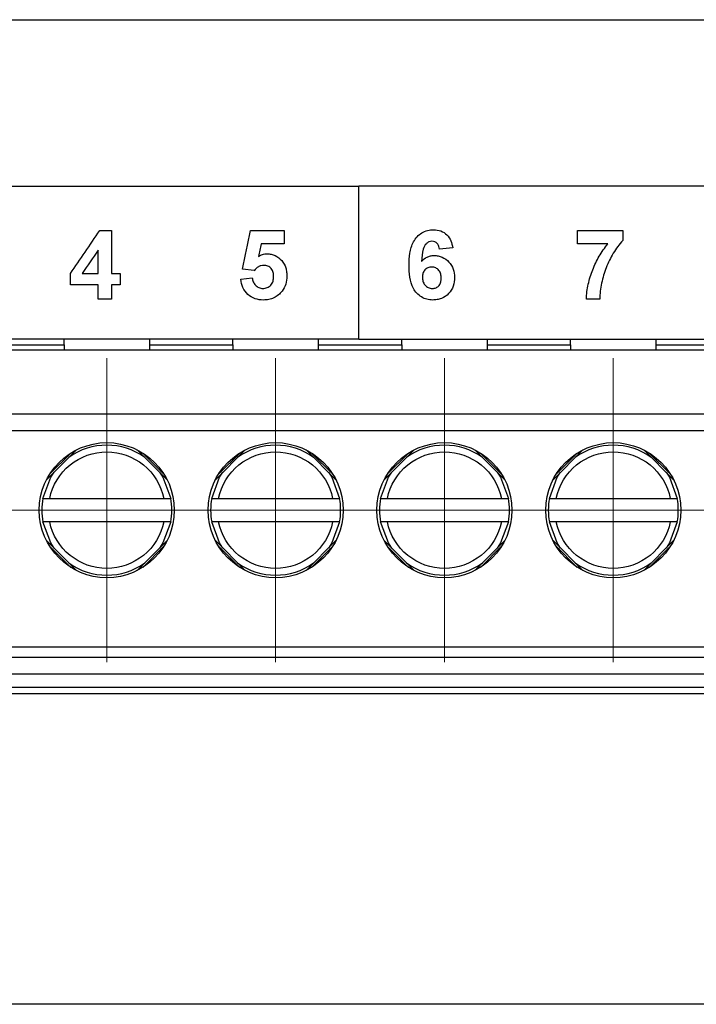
# Model space of a CAD drawing. Header units: millimetres. Extents: x -0.39 to 0.76, y -0.29 to 0.59.
# Tile 31 of 137: x 0.2087 to 0.2287, y 0.0955 to 0.1247. Entities that reach past the tile are written whole.
import ezdxf

# ---------------------------------------------------------------- set-up
doc = ezdxf.new("R2010")
doc.units = ezdxf.units.MM

# ---------------------------------------------------------------- blocks, each defined once
blk = doc.blocks.new('SW_CENTERMARKSYMBOL_7')
at = {"color": 0, "linetype": 'Continuous', "lineweight": 18}
for p, q in [((0, 0.0025), (0, 0.0045)), ((0, 0), (0, 0.0025)), ((-0.0025, 0), (-0.0045, 0)), ((0, 0), (-0.0025, 0)), ((0, 0), (0, -0.0025)), ((0, 0), (0.0025, 0)), ((0.0025, 0), (0.0045, 0)), ((0, -0.0025), (0, -0.0045))]:
    blk.add_line(p, q, dxfattribs=at)
blk = doc.blocks.new('SW_CENTERMARKSYMBOL_8')
at = {"color": 0, "linetype": 'Continuous', "lineweight": 18}
for p, q in [((0, 0.0025), (0, 0.0045)), ((0, 0), (0, 0.0025)), ((-0.0025, 0), (-0.0045, 0)), ((0, 0), (-0.0025, 0)), ((0, 0), (0, -0.0025)), ((0, 0), (0.0025, 0)), ((0.0025, 0), (0.0045, 0)), ((0, -0.0025), (0, -0.0045))]:
    blk.add_line(p, q, dxfattribs=at)
blk = doc.blocks.new('SW_CENTERMARKSYMBOL_9')
at = {"color": 0, "linetype": 'Continuous', "lineweight": 18}
for p, q in [((0, 0.0025), (0, 0.0045)), ((0, 0), (0, 0.0025)), ((-0.0025, 0), (-0.0045, 0)), ((0, 0), (-0.0025, 0)), ((0, 0), (0, -0.0025)), ((0, 0), (0.0025, 0)), ((0.0025, 0), (0.0045, 0)), ((0, -0.0025), (0, -0.0045))]:
    blk.add_line(p, q, dxfattribs=at)
blk = doc.blocks.new('SW_CENTERMARKSYMBOL_10')
at = {"color": 0, "linetype": 'Continuous', "lineweight": 18}
for p, q in [((0, 0.0025), (0, 0.0045)), ((0, 0), (0, 0.0025)), ((-0.0025, 0), (-0.0045, 0)), ((0, 0), (-0.0025, 0)), ((0, 0), (0, -0.0025)), ((0, 0), (0.0025, 0)), ((0.0025, 0), (0.0045, 0)), ((0, -0.0025), (0, -0.0045))]:
    blk.add_line(p, q, dxfattribs=at)
blk = doc.blocks.new('SW_CENTERMARKSYMBOL_11')
at = {"color": 0, "linetype": 'Continuous', "lineweight": 18}
for p, q in [((0, 0.0025), (0, 0.0045)), ((0, 0), (0, 0.0025)), ((-0.0025, 0), (-0.0045, 0)), ((0, 0), (-0.0025, 0)), ((0, 0), (0, -0.0025)), ((0, 0), (0.0025, 0)), ((0.0025, 0), (0.0045, 0)), ((0, -0.0025), (0, -0.0045))]:
    blk.add_line(p, q, dxfattribs=at)
blk = doc.blocks.new('SW_CENTERMARKSYMBOL_12')
at = {"color": 0, "linetype": 'Continuous', "lineweight": 18}
for p, q in [((0, 0.0025), (0, 0.0045)), ((0, 0), (0, 0.0025)), ((-0.0025, 0), (-0.0045, 0)), ((0, 0), (-0.0025, 0)), ((0, 0), (0, -0.0025)), ((0, 0), (0.0025, 0)), ((0.0025, 0), (0.0045, 0)), ((0, -0.0025), (0, -0.0045))]:
    blk.add_line(p, q, dxfattribs=at)

msp = doc.modelspace()

# ---------------------------------------------------------------- linework, layer by layer
at = {"color": 7, "linetype": 'Continuous', "lineweight": 25}
for p, q in [((0.144836, 0.124705), (0.266072, 0.124705)), ((0.175707, 0.119776), (0.218707, 0.119776)), ((0.261707, 0.119776), (0.218707, 0.119776)), ((0.211036, 0.118458), (0.211379, 0.118458)), ((0.215498, 0.118458), (0.216499, 0.118458)), ((0.225184, 0.118458), (0.226528, 0.118458)), ((0.216499, 0.118063), (0.215815, 0.118063)), ((0.221487, 0.117948), (0.221092, 0.117905)), ((0.22608, 0.118063), (0.225184, 0.118063)), ((0.215606, 0.117273), (0.215261, 0.117321)), ((0.210514, 0.117193), (0.210984, 0.117193)), ((0.211379, 0.117193), (0.211642, 0.117193)), ((0.215208, 0.117017), (0.215551, 0.117062)), ((0.210984, 0.116851), (0.210167, 0.116851)), ((0.211642, 0.116851), (0.211379, 0.116851)), ((0.211379, 0.11643), (0.210984, 0.11643)), ((0.225843, 0.11643), (0.225448, 0.11643)), ((0.218707, 0.115243), (0.193293, 0.115243)), ((0.209979, 0.11508), (0.209979, 0.115243)), ((0.212507, 0.115243), (0.212507, 0.11508)), ((0.214979, 0.11508), (0.214979, 0.115243)), ((0.217507, 0.115243), (0.217507, 0.11508)), ((0.218707, 0.115243), (0.259193, 0.115243)), ((0.219979, 0.11508), (0.219979, 0.115243)), ((0.222507, 0.115243), (0.222507, 0.11508)), ((0.224979, 0.11508), (0.224979, 0.115243)), ((0.227507, 0.115243), (0.227507, 0.11508)), ((0.193743, 0.11493), (0.258743, 0.11493)), ((0.207507, 0.11508), (0.209979, 0.11508)), ((0.209979, 0.11508), (0.209979, 0.11493)), ((0.212507, 0.11508), (0.214979, 0.11508)), ((0.212507, 0.11508), (0.212507, 0.11493)), ((0.214979, 0.11508), (0.214979, 0.11493)), ((0.217507, 0.11508), (0.217507, 0.11493)), ((0.217507, 0.11508), (0.219979, 0.11508)), ((0.219979, 0.11508), (0.219979, 0.11493)), ((0.222507, 0.11508), (0.222507, 0.11493)), ((0.222507, 0.11508), (0.224979, 0.11508)), ((0.224979, 0.11508), (0.224979, 0.11493)), ((0.227507, 0.11508), (0.229979, 0.11508)), ((0.227507, 0.11508), (0.227507, 0.11493)), ((0.193743, 0.11303), (0.258743, 0.11303)), ((0.258743, 0.11253), (0.193743, 0.11253)), ((0.209458, 0.111083), (0.210341, 0.111965)), ((0.210178, 0.111873), (0.20955, 0.111245)), ((0.212145, 0.111965), (0.213028, 0.111083)), ((0.212936, 0.111245), (0.212308, 0.111873)), ((0.214458, 0.111083), (0.215341, 0.111965)), ((0.215178, 0.111873), (0.21455, 0.111245)), ((0.217145, 0.111965), (0.218028, 0.111083)), ((0.217936, 0.111245), (0.217308, 0.111873)), ((0.219458, 0.111083), (0.220341, 0.111965)), ((0.220178, 0.111873), (0.21955, 0.111245)), ((0.222145, 0.111965), (0.223028, 0.111083)), ((0.222936, 0.111245), (0.222308, 0.111873)), ((0.224458, 0.111083), (0.225341, 0.111965)), ((0.225178, 0.111873), (0.22455, 0.111245)), ((0.227145, 0.111965), (0.228028, 0.111083)), ((0.227936, 0.111245), (0.227308, 0.111873)), ((0.209554, 0.11053), (0.212932, 0.11053)), ((0.214554, 0.11053), (0.217932, 0.11053)), ((0.219554, 0.11053), (0.222932, 0.11053)), ((0.224554, 0.11053), (0.227932, 0.11053)), ((0.212932, 0.10983), (0.209554, 0.10983)), ((0.217932, 0.10983), (0.214554, 0.10983)), ((0.222932, 0.10983), (0.219554, 0.10983)), ((0.227932, 0.10983), (0.224554, 0.10983)), ((0.210341, 0.108395), (0.209458, 0.109278)), ((0.20955, 0.109116), (0.210178, 0.108487)), ((0.213028, 0.109278), (0.212145, 0.108396)), ((0.212308, 0.108487), (0.212936, 0.109116)), ((0.215341, 0.108395), (0.214458, 0.109278)), ((0.21455, 0.109116), (0.215178, 0.108487)), ((0.218028, 0.109278), (0.217145, 0.108396)), ((0.217308, 0.108487), (0.217936, 0.109116)), ((0.220341, 0.108395), (0.219458, 0.109278)), ((0.21955, 0.109116), (0.220178, 0.108487)), ((0.223028, 0.109278), (0.222145, 0.108396)), ((0.222308, 0.108487), (0.222936, 0.109116)), ((0.225341, 0.108395), (0.224458, 0.109278)), ((0.22455, 0.109116), (0.225178, 0.108487)), ((0.228028, 0.109278), (0.227145, 0.108396)), ((0.227308, 0.108487), (0.227936, 0.109116)), ((0.193743, 0.10613), (0.258743, 0.10613)), ((0.193743, 0.10583), (0.258743, 0.10583)), ((0.193793, 0.10533), (0.258693, 0.10533)), ((0.258743, 0.104743), (0.193293, 0.104743)), ((0.258693, 0.10493), (0.193793, 0.10493)), ((0.22916, 0.095547), (0.193293, 0.095547))]:
    msp.add_line(p, q, dxfattribs=at)
at = {"color": 7, "linetype": 'Continuous', "lineweight": 25, "flags": 128}
for points in [[(0.20935, 0.11053), (0.209582, 0.111153), (0.209681, 0.111305)], [(0.212805, 0.111305), (0.212904, 0.111153), (0.213136, 0.11053)], [(0.21435, 0.11053), (0.214582, 0.111153), (0.214681, 0.111305)], [(0.217805, 0.111305), (0.217904, 0.111153), (0.218136, 0.11053)], [(0.21935, 0.11053), (0.219582, 0.111153), (0.219681, 0.111305)], [(0.222805, 0.111305), (0.222904, 0.111153), (0.223136, 0.11053)], [(0.22435, 0.11053), (0.224582, 0.111153), (0.224681, 0.111305)], [(0.227805, 0.111305), (0.227904, 0.111153), (0.228136, 0.11053)], [(0.209681, 0.109056), (0.209582, 0.109208), (0.20935, 0.10983)], [(0.213136, 0.10983), (0.212904, 0.109208), (0.212805, 0.109056)], [(0.214681, 0.109056), (0.214582, 0.109208), (0.21435, 0.10983)], [(0.218136, 0.10983), (0.217904, 0.109208), (0.217805, 0.109056)], [(0.219681, 0.109056), (0.219582, 0.109208), (0.21935, 0.10983)], [(0.223136, 0.10983), (0.222904, 0.109208), (0.222805, 0.109056)], [(0.224681, 0.109056), (0.224582, 0.109208), (0.22435, 0.10983)], [(0.228136, 0.10983), (0.227904, 0.109208), (0.227805, 0.109056)]]:
    msp.add_lwpolyline(points, dxfattribs=at)
at = {"color": 7, "linetype": 'Continuous', "lineweight": 25}
for centre in [(0.211243, 0.11018), (0.216243, 0.11018), (0.221243, 0.11018), (0.226243, 0.11018)]:
    msp.add_circle(centre, 0.002, dxfattribs=at)
for centre, radius, start, end in [((0.211243, 0.11018), 0.001925, 54.244074, 125.755926), ((0.216243, 0.11018), 0.001925, 54.244074, 125.755926), ((0.221243, 0.11018), 0.001925, 54.244074, 125.755926), ((0.226243, 0.11018), 0.001925, 54.244074, 125.755926), ((0.211243, 0.11018), 0.0019250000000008, 169.524318, 190.475682), ((0.211243, 0.11018), 0.0019250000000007, 349.524318, 10.475682), ((0.216243, 0.11018), 0.0019250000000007, 169.524318, 190.475682), ((0.216243, 0.11018), 0.0019250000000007, 349.524318, 10.475682), ((0.221243, 0.11018), 0.0019250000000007, 169.524318, 190.475682), ((0.221243, 0.11018), 0.0019250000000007, 349.524318, 10.475682), ((0.226243, 0.11018), 0.0019250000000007, 169.524318, 190.475682), ((0.226243, 0.11018), 0.0019250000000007, 349.524318, 10.475682), ((0.211243, 0.11018), 0.001925, 234.244074, 305.755926), ((0.216243, 0.11018), 0.001925, 234.244074, 305.755926), ((0.221243, 0.11018), 0.001925, 234.244074, 305.755926), ((0.226243, 0.11018), 0.001925, 234.244074, 305.755926)]:
    msp.add_arc(centre, radius, start, end, dxfattribs=at)
for points in [[(0.2187072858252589, 0.1152430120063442), (0.2187072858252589, 0.1167540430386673), (0.2187072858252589, 0.1182652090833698), (0.2187072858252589, 0.1197764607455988)], [(0.2101673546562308, 0.1171922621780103), (0.2104569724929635, 0.1176141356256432), (0.2107465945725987, 0.1180360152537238), (0.2110362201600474, 0.1184578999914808)], [(0.2113790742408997, 0.1184578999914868), (0.2113790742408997, 0.1180364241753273), (0.2113790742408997, 0.1176149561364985), (0.2113790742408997, 0.1171934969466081)], [(0.2152607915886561, 0.1173210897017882), (0.2153398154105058, 0.1177000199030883), (0.215418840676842, 0.1180789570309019), (0.2154978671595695, 0.1184578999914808)], [(0.2164988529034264, 0.1184578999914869), (0.2164988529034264, 0.1183261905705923), (0.2164988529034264, 0.1181944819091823), (0.2164988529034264, 0.1180627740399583)], [(0.2251842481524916, 0.1180627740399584), (0.2251842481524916, 0.1181944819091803), (0.2251842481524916, 0.1183261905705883), (0.2251842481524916, 0.1184578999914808)], [(0.2265276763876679, 0.1184578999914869), (0.2265276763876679, 0.1183613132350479), (0.2265276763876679, 0.1182647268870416), (0.2265276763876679, 0.1181681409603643)], [(0.2109839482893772, 0.1178775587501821), (0.2108272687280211, 0.1176495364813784), (0.2106705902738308, 0.1174215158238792), (0.2105139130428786, 0.117193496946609)], [(0.2109839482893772, 0.117193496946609), (0.2109839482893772, 0.1174215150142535), (0.2109839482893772, 0.1176495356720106), (0.2109839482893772, 0.1178775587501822)], [(0.2158147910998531, 0.1180627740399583), (0.2157879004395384, 0.1179405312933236), (0.2157610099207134, 0.1178182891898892), (0.2157341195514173, 0.1176960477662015)], [(0.2101673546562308, 0.1168510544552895), (0.2101673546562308, 0.1169647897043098), (0.2101673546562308, 0.1170785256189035), (0.2101673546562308, 0.1171922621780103)], [(0.2116424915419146, 0.117193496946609), (0.2116424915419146, 0.1170793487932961), (0.2116424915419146, 0.1169652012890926), (0.2116424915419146, 0.1168510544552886)], [(0.2109839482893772, 0.1164295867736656), (0.2109839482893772, 0.1165700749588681), (0.2109839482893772, 0.1167105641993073), (0.2109839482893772, 0.1168510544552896)], [(0.2113790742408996, 0.1168510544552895), (0.2113790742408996, 0.1167105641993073), (0.2113790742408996, 0.1165700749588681), (0.2113790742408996, 0.1164295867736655)]]:
    msp.add_open_spline(points, degree=3, dxfattribs=at)
for points, knots in [([(0.2201961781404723, 0.1174293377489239), (0.2201978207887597, 0.1175497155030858), (0.2202029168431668, 0.1176695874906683), (0.22024029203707, 0.1179053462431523), (0.2202716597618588, 0.1180247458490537), (0.2203852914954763, 0.1182376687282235), (0.2204705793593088, 0.118329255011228), (0.2206270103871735, 0.1184243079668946), (0.2206835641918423, 0.1184471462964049), (0.2208006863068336, 0.1184772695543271), (0.2208620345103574, 0.1184828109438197), (0.2209230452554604, 0.1184842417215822)], [0, 0, 0, 0, 0.2500000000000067, 0.2500000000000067, 0.5000000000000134, 0.5000000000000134, 0.7500000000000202, 0.7500000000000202, 0.8750000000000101, 0.8750000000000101, 1, 1, 1, 1]), ([(0.2209230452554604, 0.1184842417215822), (0.2209949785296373, 0.1184829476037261), (0.2210662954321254, 0.1184740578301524), (0.2212012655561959, 0.1184233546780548), (0.2212621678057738, 0.1183829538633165), (0.221362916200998, 0.1182817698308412), (0.2214024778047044, 0.1182199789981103), (0.2214578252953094, 0.1180889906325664), (0.2214745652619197, 0.1180186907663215), (0.2214869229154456, 0.1179479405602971)], [0, 0, 0, 0, 0.25, 0.25, 0.5, 0.5, 0.75, 0.75, 1, 1, 1, 1]), ([(0.2208724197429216, 0.1181417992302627), (0.2208413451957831, 0.1181410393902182), (0.2208105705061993, 0.1181356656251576), (0.2207537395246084, 0.1181111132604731), (0.2207286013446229, 0.1180924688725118), (0.2206617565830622, 0.1180282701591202), (0.2206332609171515, 0.1179714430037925), (0.2205796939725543, 0.1177949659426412), (0.2205699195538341, 0.11767106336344), (0.2205612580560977, 0.1175482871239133)], [0, 0, 0, 0, 0.1249999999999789, 0.1249999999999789, 0.2499999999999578, 0.2499999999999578, 0.4999999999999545, 0.4999999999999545, 1, 1, 1, 1]), ([(0.2210917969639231, 0.1179047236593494), (0.2210876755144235, 0.1179343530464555), (0.221083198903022, 0.1179638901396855), (0.2210647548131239, 0.1180204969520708), (0.2210512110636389, 0.1180480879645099), (0.2210130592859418, 0.1180945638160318), (0.2209884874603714, 0.1181132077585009), (0.2209330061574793, 0.1181369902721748), (0.2209027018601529, 0.1181403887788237), (0.2208724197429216, 0.1181417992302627)], [0, 0, 0, 0, 0.25, 0.25, 0.5, 0.5, 0.75, 0.75, 1, 1, 1, 1]), ([(0.2265276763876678, 0.1181681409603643), (0.2264144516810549, 0.118052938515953), (0.2263243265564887, 0.11792306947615), (0.2261622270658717, 0.1176518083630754), (0.2260904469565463, 0.117508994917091), (0.2259744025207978, 0.1172120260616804), (0.2259304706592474, 0.1170596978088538), (0.2258806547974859, 0.1168268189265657), (0.2258670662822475, 0.116748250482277), (0.2258481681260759, 0.1165893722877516), (0.2258437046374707, 0.11650959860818), (0.2258427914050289, 0.1164295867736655)], [0, 0, 0, 0, 0.2499999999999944, 0.2499999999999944, 0.4999999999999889, 0.4999999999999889, 0.7499999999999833, 0.7499999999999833, 0.8749999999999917, 0.8749999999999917, 1, 1, 1, 1]), ([(0.2254476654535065, 0.1164295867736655), (0.2254504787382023, 0.1165041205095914), (0.225454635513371, 0.1165784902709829), (0.2254732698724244, 0.1167259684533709), (0.2254856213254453, 0.1167993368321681), (0.2255337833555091, 0.1170180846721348), (0.2255782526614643, 0.1171601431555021), (0.2256876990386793, 0.1174379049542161), (0.2257521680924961, 0.1175711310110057), (0.2259005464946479, 0.1178261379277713), (0.2259865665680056, 0.1179467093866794), (0.2260802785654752, 0.1180627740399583)], [0, 0, 0, 0, 0.1249999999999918, 0.1249999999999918, 0.2499999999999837, 0.2499999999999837, 0.4999999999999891, 0.4999999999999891, 0.7499999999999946, 0.7499999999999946, 1, 1, 1, 1]), ([(0.2157341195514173, 0.1176960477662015), (0.2157730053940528, 0.1177184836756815), (0.2158130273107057, 0.1177392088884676), (0.2158988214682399, 0.1177658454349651), (0.2159430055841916, 0.1177709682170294), (0.2159876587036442, 0.1177730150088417)], [0, 0, 0, 0, 0.5, 0.5, 1, 1, 1, 1]), ([(0.2159876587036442, 0.1177730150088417), (0.2160292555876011, 0.1177718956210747), (0.2160705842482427, 0.1177691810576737), (0.2161512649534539, 0.1177519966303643), (0.2161914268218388, 0.1177387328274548), (0.2163031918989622, 0.1176853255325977), (0.2163690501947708, 0.1176319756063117), (0.216476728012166, 0.1175063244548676), (0.2165176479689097, 0.1174320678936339), (0.2165548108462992, 0.1173134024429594), (0.2165639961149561, 0.117272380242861), (0.2165752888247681, 0.1171902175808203), (0.2165768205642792, 0.1171486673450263), (0.2165778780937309, 0.1171070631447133)], [0, 0, 0, 0, 0.1250000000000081, 0.1250000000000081, 0.2500000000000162, 0.2500000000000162, 0.5000000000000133, 0.5000000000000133, 0.7500000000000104, 0.7500000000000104, 0.8750000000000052, 0.8750000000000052, 1, 1, 1, 1]), ([(0.2205612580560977, 0.1175482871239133), (0.2206092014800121, 0.1176003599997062), (0.2206636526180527, 0.117647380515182), (0.2207591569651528, 0.1176915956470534), (0.2207933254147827, 0.1177027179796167), (0.2208620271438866, 0.1177171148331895), (0.2208972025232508, 0.1177191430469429), (0.2209325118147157, 0.1177203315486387)], [0, 0, 0, 0, 0.4999999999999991, 0.4999999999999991, 0.7499999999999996, 0.7499999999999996, 1, 1, 1, 1]), ([(0.2209325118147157, 0.1177203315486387), (0.2209739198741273, 0.1177191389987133), (0.2210151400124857, 0.1177168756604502), (0.2210955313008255, 0.11770067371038), (0.2211353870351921, 0.1176878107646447), (0.2212491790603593, 0.1176385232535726), (0.2213160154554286, 0.1175879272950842), (0.2214286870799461, 0.1174676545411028), (0.221473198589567, 0.1173954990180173), (0.2215280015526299, 0.1172402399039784), (0.2215376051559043, 0.117156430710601), (0.2215396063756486, 0.1170733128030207)], [0, 0, 0, 0, 0.1249999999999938, 0.1249999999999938, 0.2499999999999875, 0.2499999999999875, 0.4999999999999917, 0.4999999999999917, 0.7499999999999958, 0.7499999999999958, 1, 1, 1, 1]), ([(0.2158934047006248, 0.1174305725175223), (0.2158649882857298, 0.1174295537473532), (0.215836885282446, 0.1174268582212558), (0.2157825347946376, 0.1174115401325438), (0.2157560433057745, 0.117400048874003), (0.2156831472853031, 0.1173571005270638), (0.2156424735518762, 0.1173159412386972), (0.2156057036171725, 0.1172725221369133)], [0, 0, 0, 0, 0.2500000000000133, 0.2500000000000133, 0.5000000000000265, 0.5000000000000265, 1, 1, 1, 1]), ([(0.2161827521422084, 0.1170984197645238), (0.2161820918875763, 0.1171400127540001), (0.2161796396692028, 0.1171813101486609), (0.2161586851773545, 0.1172612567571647), (0.2161424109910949, 0.117300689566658), (0.2160888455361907, 0.117365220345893), (0.2160540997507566, 0.1173908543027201), (0.2159779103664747, 0.1174243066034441), (0.2159354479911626, 0.1174298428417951), (0.2158934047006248, 0.1174305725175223)], [0, 0, 0, 0, 0.25, 0.25, 0.5, 0.5, 0.75, 0.75, 1, 1, 1, 1]), ([(0.2208934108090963, 0.1164032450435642), (0.2208349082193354, 0.1164048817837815), (0.2207769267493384, 0.1164095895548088), (0.2206644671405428, 0.116439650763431), (0.220609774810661, 0.1164632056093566), (0.2204615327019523, 0.1165538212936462), (0.2203783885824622, 0.1166434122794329), (0.2202689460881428, 0.1168508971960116), (0.2202389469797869, 0.1169650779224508), (0.2202027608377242, 0.1171958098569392), (0.2201973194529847, 0.1173123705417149), (0.2201961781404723, 0.1174293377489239)], [0, 0, 0, 0, 0.1250000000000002, 0.1250000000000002, 0.2500000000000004, 0.2500000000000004, 0.5000000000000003, 0.5000000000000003, 0.7500000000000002, 0.7500000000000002, 1, 1, 1, 1]), ([(0.2208658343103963, 0.1173778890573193), (0.2208278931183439, 0.1173763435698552), (0.2207905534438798, 0.1173719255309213), (0.2207200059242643, 0.1173433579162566), (0.220687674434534, 0.1173214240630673), (0.2206353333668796, 0.1172659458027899), (0.2206167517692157, 0.1172316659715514), (0.2205953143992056, 0.1171589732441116), (0.2205920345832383, 0.1171205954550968), (0.2205913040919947, 0.1170823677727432)], [0, 0, 0, 0, 0.25, 0.25, 0.5, 0.5, 0.75, 0.75, 1, 1, 1, 1]), ([(0.2211444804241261, 0.117053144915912), (0.2211438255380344, 0.1170935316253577), (0.2211412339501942, 0.1171336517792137), (0.2211227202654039, 0.1172120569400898), (0.221106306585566, 0.1172502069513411), (0.2210549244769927, 0.1173135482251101), (0.2210213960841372, 0.1173380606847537), (0.2209478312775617, 0.1173711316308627), (0.2209064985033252, 0.117375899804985), (0.2208658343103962, 0.1173778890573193)], [0, 0, 0, 0, 0.25, 0.25, 0.5, 0.5, 0.75, 0.75, 1, 1, 1, 1]), ([(0.2158806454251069, 0.1164032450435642), (0.2157966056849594, 0.1164047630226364), (0.215714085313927, 0.1164141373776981), (0.2155558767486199, 0.1164682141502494), (0.2154820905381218, 0.1165118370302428), (0.2153582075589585, 0.1166278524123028), (0.215309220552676, 0.1166976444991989), (0.2152391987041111, 0.1168508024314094), (0.2152197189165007, 0.116933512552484), (0.2152081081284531, 0.1170173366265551)], [0, 0, 0, 0, 0.25, 0.25, 0.5, 0.5, 0.75, 0.75, 1, 1, 1, 1]), ([(0.2155505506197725, 0.1170617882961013), (0.2155571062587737, 0.1170216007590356), (0.2155648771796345, 0.1169818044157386), (0.215596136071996, 0.1169072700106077), (0.2156186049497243, 0.1168718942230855), (0.2156746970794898, 0.1168127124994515), (0.215708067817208, 0.1167878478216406), (0.2157823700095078, 0.1167541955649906), (0.2158233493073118, 0.1167478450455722), (0.2158641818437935, 0.1167456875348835)], [0, 0, 0, 0, 0.25, 0.25, 0.5, 0.5, 0.75, 0.75, 1, 1, 1, 1]), ([(0.2158641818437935, 0.1167456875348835), (0.2159093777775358, 0.1167464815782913), (0.2159544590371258, 0.1167533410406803), (0.2160372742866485, 0.1167882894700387), (0.2160747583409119, 0.1168149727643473), (0.2161342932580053, 0.1168812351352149), (0.2161548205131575, 0.1169226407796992), (0.2161779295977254, 0.1170085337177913), (0.2161815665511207, 0.1170536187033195), (0.2161827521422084, 0.1170984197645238)], [0, 0, 0, 0, 0.25, 0.25, 0.5, 0.5, 0.75, 0.75, 1, 1, 1, 1]), ([(0.2165778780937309, 0.1171070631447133), (0.2165757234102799, 0.1170281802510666), (0.2165663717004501, 0.116949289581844), (0.216516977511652, 0.1167990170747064), (0.2164779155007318, 0.1167314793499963), (0.216432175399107, 0.1166674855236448)], [0, 0, 0, 0, 0.5, 0.5, 1, 1, 1, 1]), ([(0.2205913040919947, 0.1170823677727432), (0.2205917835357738, 0.117040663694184), (0.2205960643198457, 0.1169995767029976), (0.220618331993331, 0.1169196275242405), (0.2206375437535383, 0.1168816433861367), (0.2206928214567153, 0.1168179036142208), (0.2207265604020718, 0.1167920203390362), (0.2207826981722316, 0.1167642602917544), (0.2208022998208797, 0.1167569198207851), (0.2208435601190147, 0.1167478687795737), (0.2208645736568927, 0.1167467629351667), (0.2208855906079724, 0.1167456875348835)], [0, 0, 0, 0, 0.2500000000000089, 0.2500000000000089, 0.5000000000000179, 0.5000000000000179, 0.7500000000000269, 0.7500000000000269, 0.8750000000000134, 0.8750000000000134, 1, 1, 1, 1]), ([(0.2208855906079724, 0.1167456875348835), (0.2209235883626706, 0.1167473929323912), (0.2209609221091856, 0.1167522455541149), (0.2210312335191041, 0.1167825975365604), (0.2210631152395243, 0.1168059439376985), (0.2211105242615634, 0.1168651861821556), (0.221124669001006, 0.1169019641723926), (0.2211418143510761, 0.1169760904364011), (0.2211437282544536, 0.1170147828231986), (0.2211444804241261, 0.117053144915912)], [0, 0, 0, 0, 0.25, 0.25, 0.5, 0.5, 0.75, 0.75, 1, 1, 1, 1]), ([(0.2215396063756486, 0.1170733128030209), (0.2215375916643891, 0.1169860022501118), (0.2215284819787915, 0.1168999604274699), (0.2214724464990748, 0.1167346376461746), (0.2214266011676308, 0.1166578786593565), (0.2213057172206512, 0.1165307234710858), (0.2212318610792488, 0.1164800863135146), (0.2211101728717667, 0.1164326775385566), (0.2210677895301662, 0.1164215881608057), (0.2209811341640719, 0.1164063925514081), (0.220937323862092, 0.1164042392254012), (0.2208934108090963, 0.1164032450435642)], [0, 0, 0, 0, 0.2499999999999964, 0.2499999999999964, 0.4999999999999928, 0.4999999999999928, 0.7499999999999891, 0.7499999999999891, 0.8749999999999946, 0.8749999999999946, 1, 1, 1, 1]), ([(0.216432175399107, 0.1166674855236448), (0.2163987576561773, 0.1166261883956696), (0.2163641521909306, 0.1165861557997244), (0.2162832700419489, 0.1165185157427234), (0.216237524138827, 0.1164894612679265), (0.2161421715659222, 0.1164445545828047), (0.2160919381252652, 0.1164285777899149), (0.2159871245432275, 0.1164076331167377), (0.2159339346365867, 0.1164046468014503), (0.2158806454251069, 0.1164032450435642)], [0, 0, 0, 0, 0.25, 0.25, 0.5, 0.5, 0.75, 0.75, 1, 1, 1, 1]), ([(0.2095538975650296, 0.1105303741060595), (0.2096343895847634, 0.110918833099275), (0.2098463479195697, 0.1112677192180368), (0.2104616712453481, 0.1117686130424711), (0.2108463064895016, 0.1119053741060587), (0.2116397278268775, 0.1119053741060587), (0.2120243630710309, 0.1117686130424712), (0.2126396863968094, 0.1112677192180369), (0.2128516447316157, 0.1109188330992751), (0.2129321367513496, 0.1105303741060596)], [0, 0, 0, 0, 0.25, 0.25, 0.4999999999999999, 0.4999999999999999, 0.75, 0.75, 0.9999999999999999, 0.9999999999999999, 0.9999999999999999, 0.9999999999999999]), ([(0.2145538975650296, 0.1105303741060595), (0.2146343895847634, 0.1109188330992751), (0.2148463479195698, 0.1112677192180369), (0.2154616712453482, 0.1117686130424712), (0.2158463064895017, 0.1119053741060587), (0.2166397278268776, 0.1119053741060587), (0.217024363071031, 0.1117686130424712), (0.2176396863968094, 0.1112677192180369), (0.2178516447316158, 0.1109188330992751), (0.2179321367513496, 0.1105303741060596)], [0, 0, 0, 0, 0.2499999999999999, 0.2499999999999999, 0.4999999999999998, 0.4999999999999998, 0.7499999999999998, 0.7499999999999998, 1, 1, 1, 1]), ([(0.2195538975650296, 0.1105303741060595), (0.2196343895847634, 0.1109188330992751), (0.2198463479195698, 0.1112677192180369), (0.2204616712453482, 0.1117686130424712), (0.2208463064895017, 0.1119053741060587), (0.2216397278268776, 0.1119053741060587), (0.222024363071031, 0.1117686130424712), (0.2226396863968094, 0.1112677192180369), (0.2228516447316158, 0.1109188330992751), (0.2229321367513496, 0.1105303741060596)], [0, 0, 0, 0, 0.2499999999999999, 0.2499999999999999, 0.4999999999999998, 0.4999999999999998, 0.7499999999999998, 0.7499999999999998, 1, 1, 1, 1]), ([(0.2245538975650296, 0.1105303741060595), (0.2246343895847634, 0.110918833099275), (0.2248463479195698, 0.1112677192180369), (0.2254616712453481, 0.1117686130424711), (0.2258463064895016, 0.1119053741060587), (0.2266397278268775, 0.1119053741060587), (0.2270243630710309, 0.1117686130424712), (0.2276396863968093, 0.1112677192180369), (0.2278516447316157, 0.1109188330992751), (0.2279321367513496, 0.1105303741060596)], [0, 0, 0, 0, 0.2499999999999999, 0.2499999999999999, 0.4999999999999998, 0.4999999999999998, 0.7499999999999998, 0.7499999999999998, 1, 1, 1, 1]), ([(0.209350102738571, 0.1105303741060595), (0.209350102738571, 0.1105303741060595), (0.2093726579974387, 0.1105303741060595), (0.2094481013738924, 0.1105303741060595), (0.2095005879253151, 0.1105303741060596), (0.2095538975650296, 0.1105303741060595)], [0, 0, 0, 0, 0.5, 0.5, 1, 1, 1, 1]), ([(0.2129321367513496, 0.1105303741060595), (0.2129854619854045, 0.1105303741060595), (0.2130377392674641, 0.1105303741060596), (0.2131133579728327, 0.1105303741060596), (0.2131359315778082, 0.1105303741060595), (0.2131359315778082, 0.1105303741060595)], [0, 0, 0, 0, 0.5, 0.5, 1, 1, 1, 1]), ([(0.214350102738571, 0.1105303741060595), (0.214350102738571, 0.1105303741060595), (0.2143726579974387, 0.1105303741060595), (0.2144481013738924, 0.1105303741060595), (0.2145005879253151, 0.1105303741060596), (0.2145538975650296, 0.1105303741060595)], [0, 0, 0, 0, 0.5, 0.5, 1, 1, 1, 1]), ([(0.2179321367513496, 0.1105303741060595), (0.2179854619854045, 0.1105303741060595), (0.2180377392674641, 0.1105303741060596), (0.2181133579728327, 0.1105303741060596), (0.2181359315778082, 0.1105303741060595), (0.2181359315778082, 0.1105303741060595)], [0, 0, 0, 0, 0.5, 0.5, 1, 1, 1, 1]), ([(0.219350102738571, 0.1105303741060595), (0.219350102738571, 0.1105303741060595), (0.2193726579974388, 0.1105303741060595), (0.2194481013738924, 0.1105303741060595), (0.2195005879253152, 0.1105303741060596), (0.2195538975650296, 0.1105303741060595)], [0, 0, 0, 0, 0.5, 0.5, 1, 1, 1, 1]), ([(0.2229321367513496, 0.1105303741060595), (0.2229854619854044, 0.1105303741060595), (0.2230377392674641, 0.1105303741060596), (0.2231133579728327, 0.1105303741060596), (0.2231359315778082, 0.1105303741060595), (0.2231359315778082, 0.1105303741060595)], [0, 0, 0, 0, 0.5, 0.5, 1, 1, 1, 1]), ([(0.224350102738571, 0.1105303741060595), (0.224350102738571, 0.1105303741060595), (0.2243726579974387, 0.1105303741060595), (0.2244481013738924, 0.1105303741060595), (0.2245005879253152, 0.1105303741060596), (0.2245538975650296, 0.1105303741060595)], [0, 0, 0, 0, 0.5, 0.5, 1, 1, 1, 1]), ([(0.2279321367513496, 0.1105303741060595), (0.2279854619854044, 0.1105303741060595), (0.228037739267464, 0.1105303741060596), (0.2281133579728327, 0.1105303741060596), (0.2281359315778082, 0.1105303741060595), (0.2281359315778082, 0.1105303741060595)], [0, 0, 0, 0, 0.5, 0.5, 1, 1, 1, 1]), ([(0.2095538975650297, 0.1098303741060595), (0.2095005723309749, 0.1098303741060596), (0.2094482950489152, 0.1098303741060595), (0.2093726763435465, 0.1098303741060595), (0.209350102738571, 0.1098303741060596), (0.209350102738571, 0.1098303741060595)], [0, 0, 0, 0, 0.5, 0.5, 1, 1, 1, 1]), ([(0.2129321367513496, 0.1098303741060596), (0.2128516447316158, 0.1094419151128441), (0.2126396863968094, 0.1090930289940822), (0.212024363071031, 0.108592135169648), (0.2116397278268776, 0.1084553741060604), (0.2108463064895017, 0.1084553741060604), (0.2104616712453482, 0.1085921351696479), (0.2098463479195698, 0.1090930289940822), (0.2096343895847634, 0.109441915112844), (0.2095538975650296, 0.1098303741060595)], [0, 0, 0, 0, 0.25, 0.25, 0.5, 0.5, 0.75, 0.75, 1, 1, 1, 1]), ([(0.2131359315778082, 0.1098303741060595), (0.2131359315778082, 0.1098303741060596), (0.2131133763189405, 0.1098303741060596), (0.2130379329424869, 0.1098303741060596), (0.2129854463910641, 0.1098303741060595), (0.2129321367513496, 0.1098303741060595)], [0, 0, 0, 0, 0.5, 0.5, 1, 1, 1, 1]), ([(0.2145538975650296, 0.1098303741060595), (0.2145005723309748, 0.1098303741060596), (0.2144482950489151, 0.1098303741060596), (0.2143726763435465, 0.1098303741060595), (0.214350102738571, 0.1098303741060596), (0.214350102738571, 0.1098303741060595)], [0, 0, 0, 0, 0.5, 0.5, 1, 1, 1, 1]), ([(0.2179321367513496, 0.1098303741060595), (0.2178516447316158, 0.109441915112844), (0.2176396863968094, 0.1090930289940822), (0.217024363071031, 0.1085921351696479), (0.2166397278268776, 0.1084553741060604), (0.2158463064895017, 0.1084553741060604), (0.2154616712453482, 0.1085921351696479), (0.2148463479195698, 0.1090930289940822), (0.2146343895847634, 0.109441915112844), (0.2145538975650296, 0.1098303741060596)], [0, 0, 0, 0, 0.25, 0.25, 0.5, 0.5, 0.75, 0.75, 1, 1, 1, 1]), ([(0.2181359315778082, 0.1098303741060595), (0.2181359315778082, 0.1098303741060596), (0.2181133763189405, 0.1098303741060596), (0.2180379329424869, 0.1098303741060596), (0.2179854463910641, 0.1098303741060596), (0.2179321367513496, 0.1098303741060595)], [0, 0, 0, 0, 0.5, 0.5, 1, 1, 1, 1]), ([(0.2195538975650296, 0.1098303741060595), (0.2195005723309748, 0.1098303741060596), (0.2194482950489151, 0.1098303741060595), (0.2193726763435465, 0.1098303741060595), (0.219350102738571, 0.1098303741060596), (0.219350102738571, 0.1098303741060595)], [0, 0, 0, 0, 0.5, 0.5, 1, 1, 1, 1]), ([(0.2229321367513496, 0.1098303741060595), (0.2228516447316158, 0.109441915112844), (0.2226396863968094, 0.1090930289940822), (0.222024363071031, 0.1085921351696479), (0.2216397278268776, 0.1084553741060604), (0.2208463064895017, 0.1084553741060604), (0.2204616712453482, 0.1085921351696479), (0.2198463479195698, 0.1090930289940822), (0.2196343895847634, 0.109441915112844), (0.2195538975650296, 0.1098303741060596)], [0, 0, 0, 0, 0.25, 0.25, 0.5, 0.5, 0.75, 0.75, 1, 1, 1, 1]), ([(0.2231359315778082, 0.1098303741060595), (0.2231359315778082, 0.1098303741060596), (0.2231133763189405, 0.1098303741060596), (0.2230379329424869, 0.1098303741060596), (0.2229854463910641, 0.1098303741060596), (0.2229321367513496, 0.1098303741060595)], [0, 0, 0, 0, 0.5, 0.5, 1, 1, 1, 1]), ([(0.2245538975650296, 0.1098303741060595), (0.2245005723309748, 0.1098303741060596), (0.2244482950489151, 0.1098303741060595), (0.2243726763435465, 0.1098303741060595), (0.224350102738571, 0.1098303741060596), (0.224350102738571, 0.1098303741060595)], [0, 0, 0, 0, 0.5, 0.5, 1, 1, 1, 1]), ([(0.2279321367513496, 0.1098303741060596), (0.2278516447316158, 0.1094419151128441), (0.2276396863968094, 0.1090930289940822), (0.227024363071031, 0.108592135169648), (0.2266397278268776, 0.1084553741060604), (0.2258463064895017, 0.1084553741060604), (0.2254616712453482, 0.1085921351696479), (0.2248463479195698, 0.1090930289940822), (0.2246343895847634, 0.109441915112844), (0.2245538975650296, 0.1098303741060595)], [0, 0, 0, 0, 0.25, 0.25, 0.4999999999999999, 0.4999999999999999, 0.75, 0.75, 0.9999999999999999, 0.9999999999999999, 0.9999999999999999, 0.9999999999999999]), ([(0.2281359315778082, 0.1098303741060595), (0.2281359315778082, 0.1098303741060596), (0.2281133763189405, 0.1098303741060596), (0.2280379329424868, 0.1098303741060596), (0.2279854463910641, 0.1098303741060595), (0.2279321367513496, 0.1098303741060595)], [0, 0, 0, 0, 0.5, 0.5, 1, 1, 1, 1])]:
    msp.add_open_spline(points, degree=3, knots=knots, dxfattribs=at)

# ---------------------------------------------------------------- block references
at = {"color": 7, "linetype": 'Continuous', "lineweight": 0}
for name, p in [('SW_CENTERMARKSYMBOL_7', (0.206243, 0.11018)), ('SW_CENTERMARKSYMBOL_8', (0.211243, 0.11018)), ('SW_CENTERMARKSYMBOL_9', (0.216243, 0.11018)), ('SW_CENTERMARKSYMBOL_10', (0.221243, 0.11018)), ('SW_CENTERMARKSYMBOL_11', (0.226243, 0.11018)), ('SW_CENTERMARKSYMBOL_12', (0.231243, 0.11018))]:
    msp.add_blockref(name, p, dxfattribs=at)

doc.saveas('drawing.dxf')
